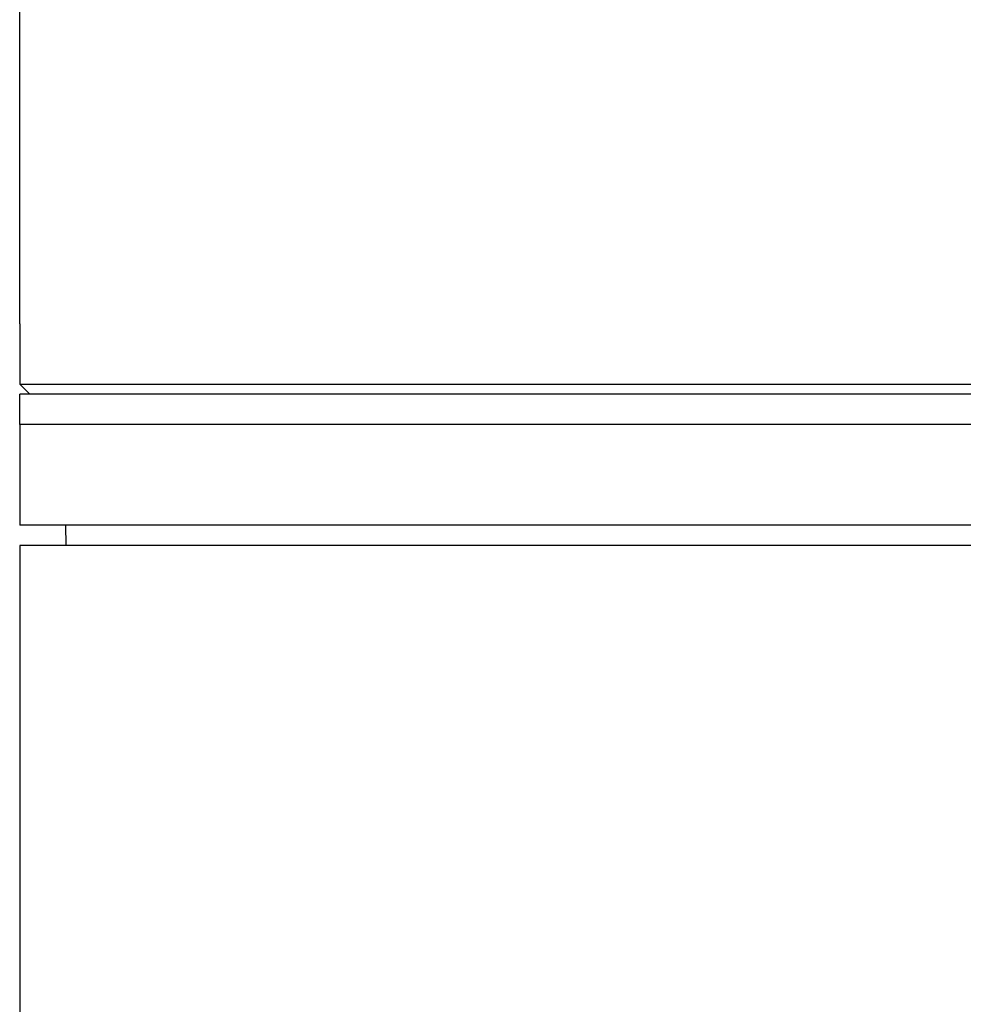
# Model space of a CAD drawing. Header units: millimetres. Extents: x 0 to 5219, y 0 to 2970.
# Tile 150 of 237: x 1801 to 1848, y 1453 to 1501. Entities that reach past the tile are written whole.
import ezdxf

# ---------------------------------------------------------------- set-up
doc = ezdxf.new("R2010")
doc.units = ezdxf.units.MM
doc.header["$LTSCALE"] = 0.2

# ---------------------------------------------------------------- blocks, each defined once
blk = doc.blocks.new('A$Cf997e37c')
for p, q in [((-246.5, 745.5), (-246.5, 762.168)), ((-246.498, 745), (-246.498, 742.5)), ((-246.498, 742.5), (-128.5, 742.5)), ((-246.498, 742.5), (-246.198, 742.2)), ((-128.5, 742), (-246.5, 742)), ((-246.5, 740.5), (-246.5, 742)), ((-246.198, 742.2), (-246.198, 742.198)), ((-246, 742), (-246.198, 742.198)), ((-128.5, 740.5), (-246.5, 740.5)), ((-246.5, 740.5), (-246.5, 735.5)), ((-128.5, 740.5), (-246.5, 740.5)), ((-128.5, 735.5), (-246.5, 735.5)), ((-244.195, 734.5), (-244.213, 735.5)), ((-128.5, 734.5), (-246.5, 734.5)), ((-246.5, 734.5), (-246.5, 698.15))]:
    blk.add_line(p, q)
blk.add_open_spline([(-246.5, 745.5), (-246.5, 745.5), (-246.5, 745.49), (-246.5, 745.472), (-246.5, 745.453), (-246.499, 745.425), (-246.499, 745.39), (-246.499, 745.355), (-246.499, 745.312), (-246.498, 745.265), (-246.498, 745.218), (-246.498, 745.164), (-246.498, 745.11), (-246.498, 745.074), (-246.498, 745.037), (-246.498, 745)], degree=3, knots=[0.5001155, 0.5001155, 0.5001155, 0.5001155, 0.6074676, 0.6074676, 0.6074676, 0.7149351, 0.7149351, 0.7149351, 0.8224051, 0.8224051, 0.8224051, 0.9298767, 0.9298767, 0.9298767, 1, 1, 1, 1])

msp = doc.modelspace()

# ---------------------------------------------------------------- block references
msp.add_blockref('A$Cf997e37c', (2047.459, 740.896))

doc.saveas('drawing.dxf')
